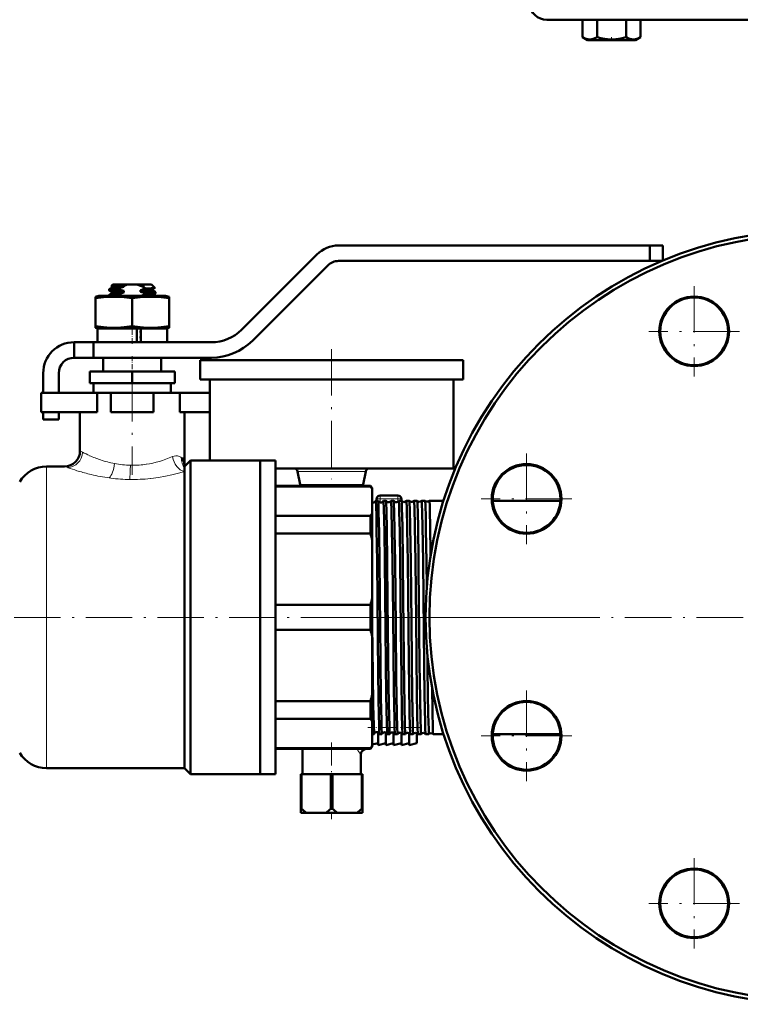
# Model space of a CAD drawing. Extents: x -1768 to 2122, y -1862 to 865.
# Tile 24 of 63: x -1026 to -840, y -516 to -262. Entities that reach past the tile are written whole.
import ezdxf

# ---------------------------------------------------------------- set-up
doc = ezdxf.new("R2010")
doc.units = 0
doc.linetypes.add('DASHDOT', pattern=[18.5, 12, -3, 0.5, -3])

msp = doc.modelspace()

# ---------------------------------------------------------------- linework, layer by layer
at = {"color": 7, "lineweight": 50}
for p, q in [((-890.16, -261.67), (-821.49, -261.67)), ((-880.95, -261.67), (-880.95, -266.21)), ((-877.2, -261.67), (-877.2, -266.21)), ((-869.7, -261.67), (-869.7, -266.21)), ((-865.94, -261.67), (-865.94, -266.2)), ((-865.94, -261.67), (-865.94, -266.2)), ((-880.95, -266.21), (-880.9, -266.24)), ((-879.63, -266.97), (-880.95, -266.21)), ((-879.63, -266.97), (-880.95, -266.21)), ((-879.63, -266.97), (-868.1, -266.97)), ((-868.1, -266.97), (-867.28, -266.97)), ((-867.28, -266.97), (-865.95, -266.2)), ((-867.28, -266.97), (-865.94, -266.2)), ((-865.99, -266.23), (-865.94, -266.2)), ((-863.59, -320.02), (-943.93, -320.02)), ((-863.59, -320.02), (-863.59, -324.02)), ((-860.24, -320.02), (-863.59, -320.02)), ((-860.24, -320.02), (-860.24, -323.94)), ((-949.58, -322.37), (-969.02, -341.8)), ((-966.19, -344.63), (-946.76, -325.19)), ((-943.93, -324.02), (-863.59, -324.02)), ((-860.45, -324.02), (-863.59, -324.02)), ((-1002.24, -330.12), (-1002.6, -330.49)), ((-1002.54, -330.54), (-1002.6, -330.5)), ((-1002.54, -330.53), (-1002.54, -330.95)), ((-998.46, -330.12), (-1002.24, -330.12)), ((-999.38, -330.42), (-1002.04, -330.42)), ((-999.38, -330.42), (-999.38, -330.68)), ((-998.46, -330.12), (-996.02, -330.12)), ((-992.24, -330.12), (-996.02, -330.12)), ((-995.1, -330.48), (-995.1, -330.42)), ((-994.09, -330.42), (-995.1, -330.42)), ((-994.09, -330.42), (-995.1, -330.48)), ((-995.1, -330.48), (-994.85, -330.53)), ((-992.24, -330.12), (-991.4, -330.96)), ((-1005.84, -333.02), (-1006.74, -333.26)), ((-1006.74, -333.66), (-1006.74, -333.26)), ((-997.24, -333.02), (-1005.84, -333.02)), ((-1003.24, -331.62), (-1003.24, -331.36)), ((-1003.24, -333.02), (-1003.24, -332.86)), ((-1003.23, -331.34), (-1002.52, -330.93)), ((-1003.23, -332.84), (-1002.53, -332.44)), ((-1002.54, -332.04), (-1003.22, -331.64)), ((-1002.54, -332.03), (-1002.54, -332.45)), ((-1000.77, -331.13), (-1000.77, -331.4)), ((-1000.77, -332.63), (-1000.77, -332.9)), ((-999.38, -331.75), (-999.38, -332.18)), ((-988.64, -333.02), (-997.24, -333.02)), ((-995.1, -331.98), (-995.1, -331.55)), ((-993.71, -332.6), (-993.71, -332.33)), ((-991.96, -331.3), (-991.4, -330.98)), ((-991.96, -332.8), (-991.26, -332.39)), ((-991.94, -331.29), (-991.94, -331.7)), ((-991.25, -332.09), (-991.94, -331.69)), ((-991.94, -332.79), (-991.94, -333.02)), ((-991.24, -332.37), (-991.24, -332.11)), ((-987.74, -333.26), (-988.64, -333.02)), ((-987.74, -333.26), (-987.74, -333.66)), ((-1006.74, -333.66), (-1006.74, -340.89)), ((-997.24, -333.66), (-997.24, -340.89)), ((-987.74, -333.66), (-987.74, -340.89)), ((-1006.74, -340.89), (-1006.74, -341.28)), ((-987.74, -341.28), (-987.74, -340.89)), ((-1006.74, -341.28), (-1005.84, -341.52)), ((-997.24, -341.52), (-1006.24, -341.52)), ((-1006.24, -341.52), (-1006.24, -345.02)), ((-996.04, -341.52), (-997.24, -341.52)), ((-996.04, -341.52), (-996.04, -345.02)), ((-995.04, -341.52), (-996.04, -341.52)), ((-995.04, -342.04), (-995.1, -342.05)), ((-995.1, -342.48), (-995.1, -342.05)), ((-995.1, -342.05), (-995.04, -342.05)), ((-995.1, -342.48), (-995.04, -342.49)), ((-995.04, -342.48), (-995.1, -342.48)), ((-988.24, -341.52), (-995.04, -341.52)), ((-995.04, -345.02), (-995.04, -341.52)), ((-988.64, -341.52), (-987.74, -341.28)), ((-988.24, -341.52), (-988.24, -345.02)), ((-1012.24, -345.02), (-1007.24, -345.02)), ((-1012.24, -349.02), (-1012.24, -345.02)), ((-976.8, -345.02), (-1007.24, -345.02)), ((-1007.24, -349.02), (-1007.24, -345.02)), ((-995.04, -343.54), (-995.1, -343.55)), ((-995.1, -343.98), (-995.1, -343.55)), ((-995.1, -343.55), (-995.04, -343.55)), ((-995.1, -343.98), (-995.04, -343.99)), ((-995.04, -343.98), (-995.1, -343.98)), ((-1012.24, -349.02), (-1007.24, -349.02)), ((-1007.24, -349.02), (-976.8, -349.02)), ((-1004.74, -349.02), (-1004.74, -352.62)), ((-1002.96, -349.02), (-997.24, -349.02)), ((-997.24, -349.02), (-991.52, -349.02)), ((-989.74, -349.02), (-989.74, -352.62)), ((-979.74, -349.62), (-945.74, -349.62)), ((-979.74, -349.62), (-979.74, -354.62)), ((-945.74, -349.62), (-911.74, -349.62)), ((-911.74, -349.62), (-911.74, -354.62)), ((-1020.24, -353.02), (-1020.24, -358.12)), ((-1016.24, -358.12), (-1016.24, -353.02)), ((-997.24, -352.62), (-1008.24, -352.62)), ((-1008.24, -355.62), (-1008.24, -352.62)), ((-986.24, -352.62), (-997.24, -352.62)), ((-997.24, -355.62), (-997.24, -352.62)), ((-986.24, -355.62), (-986.24, -352.62)), ((-997.24, -355.62), (-1008.24, -355.62)), ((-1007.24, -355.62), (-1007.24, -358.12)), ((-986.24, -355.62), (-997.24, -355.62)), ((-987.24, -358.12), (-987.24, -355.62)), ((-979.74, -354.62), (-945.74, -354.62)), ((-977.24, -354.62), (-977.24, -375.62)), ((-945.74, -354.62), (-911.74, -354.62)), ((-914.24, -354.62), (-914.24, -377.62)), ((-1020.74, -358.12), (-1006.31, -358.12)), ((-1020.74, -363.12), (-1020.74, -358.12)), ((-1002.74, -358.12), (-1006.31, -358.12)), ((-1006.31, -363.12), (-1006.31, -358.12)), ((-1002.74, -358.12), (-991.74, -358.12)), ((-1002.74, -363.12), (-1002.74, -358.12)), ((-984.91, -358.12), (-991.74, -358.12)), ((-991.74, -363.12), (-991.74, -358.12)), ((-984.91, -363.12), (-984.91, -358.12)), ((-984.91, -358.12), (-977.24, -358.12)), ((-977.24, -363.12), (-977.24, -358.12)), ((-1020.74, -363.12), (-1006.31, -363.12)), ((-1020.24, -363.12), (-1020.24, -365.02)), ((-1016.24, -365.02), (-1016.24, -363.12)), ((-1010.74, -363.12), (-1010.74, -373.12)), ((-1002.74, -363.12), (-991.74, -363.12)), ((-984.91, -363.12), (-977.24, -363.12)), ((-983.74, -363.12), (-983.74, -377.12)), ((-1020.24, -365.02), (-1016.24, -365.02)), ((-982.24, -375.62), (-983.74, -377.12)), ((-964.24, -375.62), (-982.24, -375.62)), ((-982.24, -375.62), (-982.24, -416.12)), ((-964.24, -416.12), (-964.24, -375.62)), ((-960.24, -375.62), (-964.24, -375.62)), ((-964.24, -375.62), (-964.24, -416.12)), ((-960.24, -375.62), (-960.24, -416.12)), ((-1014.74, -377.12), (-1019.38, -377.12)), ((-983.74, -377.12), (-983.74, -377.5)), ((-983.74, -377.5), (-983.74, -378.45)), ((-983.74, -378.45), (-983.74, -455.12)), ((-960.24, -377.62), (-945.74, -377.62)), ((-954.55, -378.43), (-953.9, -381.81)), ((-945.74, -377.62), (-914.24, -377.62)), ((-936.93, -378.43), (-937.58, -381.81)), ((-960.24, -382.12), (-935.74, -382.12)), ((-935.74, -382.28), (-960.24, -382.28)), ((-935.74, -382.12), (-935.74, -382.28)), ((-935.24, -382.62), (-935.74, -382.12)), ((-935.24, -382.99), (-935.24, -382.62)), ((-935.24, -389.21), (-935.24, -382.99)), ((-933.75, -385.97), (-934.36, -385.97)), ((-934.19, -385.62), (-934.19, -385.97)), ((-933.19, -384.62), (-930.94, -384.62)), ((-931.74, -385.97), (-932.37, -385.97)), ((-930.94, -384.62), (-928.69, -384.62)), ((-929.72, -385.97), (-930.38, -385.97)), ((-927.7, -385.97), (-928.4, -385.97)), ((-927.69, -385.98), (-927.7, -385.97)), ((-927.69, -385.62), (-927.69, -385.98)), ((-926.42, -385.97), (-926.43, -385.98)), ((-925.67, -385.97), (-926.42, -385.97)), ((-925.67, -385.98), (-925.67, -385.97)), ((-924.45, -385.97), (-924.45, -385.98)), ((-923.65, -385.97), (-924.45, -385.97)), ((-923.64, -385.98), (-923.65, -385.97)), ((-922.47, -385.97), (-922.48, -385.98)), ((-921.62, -385.97), (-922.47, -385.97)), ((-921.61, -385.98), (-921.62, -385.97)), ((-920.5, -385.97), (-920.51, -385.98)), ((-916.84, -385.97), (-920.5, -385.97)), ((-886.66, -385.97), (-904.14, -385.97)), ((-935.24, -396.18), (-935.24, -389.21)), ((-960.24, -389.92), (-935.74, -389.92)), ((-935.74, -389.92), (-935.74, -394.46)), ((-935.74, -394.46), (-960.24, -394.46)), ((-935.24, -411.19), (-935.24, -396.18)), ((-921.19, -408.43), (-921.27, -401.67)), ((-935.24, -416.12), (-935.24, -411.19)), ((-960.24, -412.91), (-935.74, -412.91)), ((-935.74, -412.91), (-935.74, -416.12)), ((-982.24, -416.12), (-982.24, -456.62)), ((-964.24, -456.62), (-964.24, -416.12)), ((-964.24, -416.12), (-964.24, -456.62)), ((-960.24, -416.12), (-960.24, -456.62)), ((-935.74, -416.12), (-935.74, -419.33)), ((-935.24, -421.05), (-935.24, -416.12)), ((-935.74, -419.33), (-960.24, -419.33)), ((-935.24, -436.07), (-935.24, -421.05)), ((-935.24, -443.04), (-935.24, -436.07)), ((-960.24, -437.79), (-935.74, -437.79)), ((-935.74, -437.79), (-935.74, -442.33)), ((-935.74, -442.33), (-960.24, -442.33)), ((-935.24, -449.26), (-935.24, -443.04)), ((-934.76, -446.27), (-935.24, -446.27)), ((-933.74, -445.87), (-933.74, -449.12)), ((-932.74, -446.27), (-933.36, -446.27)), ((-931.74, -445.9), (-931.74, -449.12)), ((-930.73, -446.27), (-931.38, -446.27)), ((-929.74, -445.94), (-929.74, -449.12)), ((-928.71, -446.27), (-929.39, -446.27)), ((-928.7, -446.27), (-928.71, -446.27)), ((-927.74, -445.97), (-927.74, -449.12)), ((-927.41, -446.27), (-927.42, -446.27)), ((-926.69, -446.27), (-927.41, -446.27)), ((-926.68, -446.27), (-926.69, -446.27)), ((-925.74, -446.01), (-925.74, -449.12)), ((-925.43, -446.27), (-925.44, -446.27)), ((-924.66, -446.27), (-925.43, -446.27)), ((-924.66, -446.27), (-924.66, -446.27)), ((-923.74, -446.04), (-923.74, -448.62)), ((-923.46, -446.27), (-923.46, -446.27)), ((-922.63, -446.27), (-923.46, -446.27)), ((-922.63, -446.27), (-922.63, -446.27)), ((-921.49, -446.27), (-921.49, -446.27)), ((-920.6, -446.27), (-921.49, -446.27)), ((-920.6, -446.27), (-920.6, -446.27)), ((-919.52, -446.27), (-919.52, -446.27)), ((-916.84, -446.27), (-919.52, -446.27)), ((-886.66, -446.27), (-904.14, -446.27)), ((-960.24, -449.97), (-935.74, -449.97)), ((-960.24, -450.12), (-935.74, -450.12)), ((-953.24, -450.12), (-953.24, -456.62)), ((-935.24, -449.62), (-935.74, -450.12)), ((-935.74, -449.97), (-935.74, -450.12)), ((-933.74, -448.62), (-935.24, -449)), ((-935.24, -449.62), (-935.24, -449.26)), ((-931.74, -448.62), (-933.74, -449.12)), ((-929.74, -448.62), (-931.74, -449.12)), ((-927.74, -448.62), (-929.74, -449.12)), ((-925.74, -448.62), (-927.74, -449.12)), ((-923.74, -448.62), (-925.74, -449.12)), ((-938.24, -451.62), (-938.24, -456.62)), ((-1019.38, -455.12), (-983.74, -455.12)), ((-983.74, -455.12), (-982.24, -456.62)), ((-982.24, -456.62), (-964.24, -456.62)), ((-960.24, -456.62), (-964.24, -456.62)), ((-953.74, -456.62), (-953.74, -465.62)), ((-953.74, -456.62), (-953.5, -456.62)), ((-953.5, -456.62), (-953.5, -465.62)), ((-945.98, -456.62), (-953.5, -456.62)), ((-945.98, -456.62), (-945.98, -465.62)), ((-945.98, -456.62), (-945.5, -456.62)), ((-945.5, -456.62), (-945.5, -465.62)), ((-937.98, -456.62), (-945.5, -456.62)), ((-937.98, -456.62), (-937.98, -465.62)), ((-937.98, -456.62), (-937.74, -456.62)), ((-937.74, -456.62), (-937.74, -465.62)), ((-953.74, -465.62), (-953.5, -465.62)), ((-953.74, -466.62), (-953.74, -465.62)), ((-945.98, -465.62), (-945.5, -465.62)), ((-937.98, -465.62), (-937.74, -465.62)), ((-937.74, -466.62), (-937.74, -465.62)), ((-953.74, -466.62), (-952.29, -466.62)), ((-947.2, -466.62), (-952.29, -466.62)), ((-947.2, -466.62), (-944.29, -466.62)), ((-939.2, -466.62), (-944.29, -466.62)), ((-939.2, -466.62), (-937.74, -466.62))]:
    msp.add_line(p, q, dxfattribs=at)
at = {"color": 7, "linetype": 'DASHDOT', "lineweight": 18, "ltscale": 0.02298}
msp.add_line((-873.45, -267.05), (-873.45, -266.13), dxfattribs=at)
at = {"color": 7, "linetype": 'DASHDOT', "lineweight": 18}
for p, q in [((-852.11, -330.51), (-852.11, -353.91)), ((-840.41, -342.21), (-863.81, -342.21)), ((-945.74, -346.82), (-945.74, -380.42)), ((-997.24, -353.47), (-997.24, -379.27)), ((-895.4, -373.81), (-895.4, -397.21)), ((-883.7, -385.51), (-907.1, -385.51)), ((-923.24, -416.12), (-1067.24, -416.12)), ((-691.49, -416.12), (-951.49, -416.12)), ((-883.12, -416.12), (-925.68, -416.12)), ((-895.4, -435.04), (-895.4, -458.44)), ((-883.7, -446.74), (-907.1, -446.74)), ((-852.11, -478.33), (-852.11, -501.73)), ((-840.41, -490.03), (-863.81, -490.03))]:
    msp.add_line(p, q, dxfattribs=at)
at = {"color": 7, "linetype": 'DASHDOT', "lineweight": 18, "ltscale": 0.019064}
msp.add_line((-997.24, -332.96), (-997.24, -333.72), dxfattribs=at)
at = {"color": 7, "linetype": 'DASHDOT', "lineweight": 18, "ltscale": 0.124063}
msp.add_line((-997.24, -345.44), (-997.24, -340.47), dxfattribs=at)
at = {"color": 7, "linetype": 'DASHDOT', "lineweight": 18, "ltscale": 0.108015}
msp.add_line((-997.24, -348.66), (-997.24, -352.98), dxfattribs=at)
at = {"color": 7, "lineweight": 18}
for p, q in [((-1008.26, -374.33), (-1008.25, -374.33)), ((-1001.83, -376.4), (-1001.82, -376.4)), ((-993.61, -376.56), (-993.58, -376.56)), ((-984.49, -374.91), (-984.46, -374.94)), ((-1019.38, -416.12), (-1019.38, -377.12)), ((-1013.91, -377.43), (-1014.74, -377.12)), ((-1013.81, -377.46), (-1013.91, -377.43)), ((-1011.23, -378.31), (-1011.52, -378.22)), ((-936.93, -378.43), (-954.55, -378.43)), ((-1002.74, -380.15), (-1003.17, -380.1)), ((-992.45, -380.24), (-992.53, -380.24)), ((-937.58, -381.81), (-953.9, -381.81)), ((-933.19, -385.49), (-933.19, -384.62)), ((-933.19, -385.49), (-933.19, -386.42)), ((-933.19, -385.49), (-928.69, -385.49)), ((-928.69, -385.49), (-928.69, -384.62)), ((-928.69, -385.49), (-928.69, -386.26)), ((-1019.38, -455.12), (-1019.38, -416.12))]:
    msp.add_line(p, q, dxfattribs=at)
at = {"color": 7, "linetype": 'DASHDOT', "lineweight": 18, "ltscale": 0.038426}
msp.add_line((-932.61, -416.12), (-934.15, -416.12), dxfattribs=at)
at = {"color": 7, "linetype": 'DASHDOT', "lineweight": 18, "ltscale": 0.039322}
msp.add_line((-930.59, -416.12), (-932.16, -416.12), dxfattribs=at)
at = {"color": 7, "linetype": 'DASHDOT', "lineweight": 18, "ltscale": 0.040366}
msp.add_line((-928.57, -416.12), (-930.18, -416.12), dxfattribs=at)
at = {"color": 7, "linetype": 'DASHDOT', "lineweight": 18, "ltscale": 0.041531}
msp.add_line((-926.54, -416.12), (-928.2, -416.12), dxfattribs=at)
at = {"color": 7, "linetype": 'DASHDOT', "lineweight": 18, "ltscale": 0.042877}
msp.add_line((-924.51, -416.12), (-926.23, -416.12), dxfattribs=at)
at = {"color": 7, "linetype": 'DASHDOT', "lineweight": 18, "ltscale": 0.044397}
msp.add_line((-922.48, -416.12), (-924.26, -416.12), dxfattribs=at)
at = {"color": 7, "linetype": 'DASHDOT', "lineweight": 18, "ltscale": 0.34502}
msp.add_line((-922.59, -444.62), (-936.39, -444.62), dxfattribs=at)
at = {"color": 7, "linetype": 'DASHDOT', "lineweight": 18, "ltscale": 0.495023}
msp.add_line((-945.74, -448.47), (-945.74, -468.27), dxfattribs=at)
at = {"color": 7, "lineweight": 50}
for points in [[(-880.95, -266.21), (-880.47, -266.46), (-880.01, -266.64), (-879.59, -266.74), (-879.17, -266.79), (-878.54, -266.74), (-877.9, -266.55), (-877.2, -266.21)], [(-877.2, -266.21), (-876.24, -266.46), (-875.31, -266.64), (-874.47, -266.74), (-873.63, -266.79), (-872.37, -266.74), (-871.09, -266.55), (-869.7, -266.21)], [(-869.7, -266.21), (-869.22, -266.46), (-868.75, -266.64), (-868.33, -266.74), (-867.82, -266.79)], [(-867.82, -266.79), (-867.24, -266.72), (-866.64, -266.54), (-865.94, -266.2)], [(-1002.04, -330.42), (-1002.52, -330.46), (-1002.59, -330.48), (-1002.6, -330.48), (-1002.6, -330.49)], [(-1002.54, -330.53), (-1002.53, -330.53), (-1002.53, -330.52), (-1002.52, -330.51), (-1002.48, -330.49), (-1002.04, -330.42)], [(-999.38, -330.68), (-1001.19, -330.78), (-1001.87, -330.83), (-1002.41, -330.9), (-1002.5, -330.92), (-1002.53, -330.94)], [(-997.24, -333.66), (-999.31, -333.4), (-1001.12, -333.28), (-1002.86, -333.28), (-1004.67, -333.4), (-1006.74, -333.66)], [(-1000.77, -331.4), (-1002.48, -331.5), (-1003.02, -331.56), (-1003.22, -331.6), (-1003.23, -331.61), (-1003.24, -331.62), (-1003.24, -331.62)], [(-1003.23, -331.34), (-1003.19, -331.33), (-1003.07, -331.3), (-1002.23, -331.22), (-1000.77, -331.13)], [(-1003.23, -332.84), (-1003.19, -332.83), (-1003.07, -332.8), (-1002.23, -332.72), (-1000.77, -332.63)], [(-1000.77, -332.9), (-1002.2, -332.98), (-1002.73, -333.02)], [(-1002.54, -332.03), (-1002.54, -332.02), (-1002.53, -332.01), (-1002.51, -332), (-1002.3, -331.96), (-1001.81, -331.91), (-999.38, -331.75)], [(-999.38, -332.18), (-1001.54, -332.3), (-1002.13, -332.36), (-1002.46, -332.41), (-1002.53, -332.44)], [(-987.74, -333.66), (-989.81, -333.4), (-991.62, -333.28), (-993.36, -333.28), (-995.17, -333.4), (-997.24, -333.66)], [(-995.1, -331.55), (-993.3, -331.46), (-992.31, -331.37), (-992.03, -331.33), (-991.96, -331.3)], [(-991.94, -331.7), (-991.94, -331.7), (-991.94, -331.71), (-991.95, -331.71), (-991.97, -331.72), (-992.18, -331.77), (-992.58, -331.81), (-993.82, -331.9), (-995.1, -331.98)], [(-994.48, -333.02), (-992.79, -332.91), (-992.12, -332.84), (-991.99, -332.81), (-991.96, -332.8)], [(-991.4, -330.98), (-991.43, -330.98), (-991.54, -331), (-992.34, -331.05), (-993.73, -331.11)], [(-993.71, -332.33), (-992, -332.22), (-991.46, -332.17), (-991.27, -332.13), (-991.25, -332.12), (-991.24, -332.11), (-991.24, -332.11), (-991.24, -332.11)], [(-991.26, -332.39), (-991.29, -332.41), (-991.42, -332.44), (-992.26, -332.52), (-993.71, -332.6)], [(-997.24, -340.89), (-999.31, -341.15), (-1001.12, -341.27), (-1002.86, -341.27), (-1004.67, -341.15), (-1006.74, -340.89)], [(-987.74, -340.89), (-989.81, -341.15), (-991.62, -341.27), (-993.36, -341.27), (-995.17, -341.15), (-997.24, -340.89)], [(-984.46, -374.94), (-984.17, -375.33), (-983.95, -375.78), (-983.82, -376.29), (-983.76, -376.7), (-983.74, -377.12)], [(-934.02, -401.67), (-934.13, -393.43), (-934.19, -390.15), (-934.27, -387.09), (-934.33, -386.1), (-934.35, -385.99), (-934.35, -385.98), (-934.35, -385.97), (-934.35, -385.97), (-934.36, -385.97)], [(-933.41, -401.67), (-933.51, -394.19), (-933.61, -388.91), (-933.68, -386.81), (-933.71, -386.22), (-933.73, -386.03), (-933.74, -385.98)], [(-932.03, -401.67), (-932.13, -393.99), (-932.25, -387.98), (-932.33, -386.2), (-932.36, -386), (-932.36, -385.98), (-932.36, -385.98), (-932.37, -385.97), (-932.37, -385.97)], [(-931.39, -401.67), (-931.5, -393.52), (-931.6, -388.45), (-931.66, -386.73), (-931.72, -386.02), (-931.73, -385.98)], [(-930.05, -401.67), (-930.16, -393.4), (-930.26, -388.34), (-930.33, -386.48), (-930.37, -386.03), (-930.37, -385.99), (-930.38, -385.98), (-930.38, -385.98), (-930.38, -385.97), (-930.38, -385.97)], [(-929.37, -401.67), (-929.48, -394.14), (-929.58, -388.6), (-929.64, -386.88), (-929.69, -386.11), (-929.7, -386), (-929.71, -385.98)], [(-928.07, -401.67), (-928.17, -394.02), (-928.27, -388.76), (-928.32, -387.06), (-928.37, -386.1), (-928.39, -385.99), (-928.4, -385.98), (-928.4, -385.97), (-928.4, -385.97), (-928.4, -385.97)], [(-927.35, -401.67), (-927.48, -392.62), (-927.59, -387.71), (-927.64, -386.37), (-927.68, -386.04), (-927.69, -385.99), (-927.69, -385.98)], [(-926.09, -401.67), (-926.2, -393.39), (-926.32, -387.68), (-926.37, -386.35), (-926.41, -386.02), (-926.41, -385.99), (-926.42, -385.98), (-926.42, -385.97), (-926.42, -385.97), (-926.42, -385.97)], [(-925.33, -401.67), (-925.45, -392.8), (-925.55, -388.1), (-925.6, -386.68), (-925.65, -386.08), (-925.66, -385.99), (-925.67, -385.98)], [(-924.11, -401.67), (-924.23, -392.69), (-924.34, -387.62), (-924.4, -386.32), (-924.43, -386.01), (-924.44, -385.99), (-924.44, -385.98), (-924.44, -385.97), (-924.44, -385.97), (-924.45, -385.97)], [(-923.3, -401.67), (-923.43, -392.67), (-923.5, -389.27), (-923.58, -386.66), (-923.62, -386.07), (-923.64, -385.99), (-923.64, -385.98), (-923.64, -385.98)], [(-922.14, -401.67), (-922.26, -392.6), (-922.33, -389.19), (-922.41, -386.62), (-922.45, -386.05), (-922.46, -385.98), (-922.47, -385.98), (-922.47, -385.97), (-922.47, -385.97)], [(-921.27, -401.67), (-921.39, -393.49), (-921.44, -390.22), (-921.53, -387.13), (-921.59, -386.13), (-921.61, -386), (-921.61, -385.98), (-921.61, -385.98)], [(-920.19, -400.02), (-920.3, -392.18), (-920.36, -389.19), (-920.42, -387), (-920.45, -386.35), (-920.49, -386.01), (-920.49, -385.99), (-920.5, -385.98), (-920.5, -385.97), (-920.5, -385.97), (-920.5, -385.97)], [(-933.37, -446.26), (-933.39, -446.16), (-933.43, -445.64), (-933.5, -443.3), (-933.53, -442.01), (-933.7, -430.85), (-933.91, -411.48), (-934.02, -401.67)], [(-932.74, -446.27), (-932.74, -446.27), (-932.75, -446.27), (-932.75, -446.27), (-932.76, -446.25), (-932.78, -446.09), (-932.85, -444.7), (-932.9, -442.74), (-933, -437.04), (-933.13, -427.01), (-933.41, -401.67)], [(-931.38, -446.27), (-931.4, -446.2), (-931.43, -445.86), (-931.52, -443.37), (-931.64, -436.33), (-931.74, -428.04), (-932.03, -401.67)], [(-930.73, -446.27), (-930.73, -446.27), (-930.73, -446.27), (-930.73, -446.27), (-930.74, -446.26), (-930.75, -446.22), (-930.78, -445.81), (-930.84, -444.4), (-930.96, -438.51), (-931.03, -433.6), (-931.28, -411.97), (-931.39, -401.67)], [(-929.4, -446.27), (-929.4, -446.26), (-929.41, -446.22), (-929.44, -445.98), (-929.49, -444.76), (-929.55, -442.56), (-929.68, -434.93), (-929.89, -415.56), (-930.05, -401.67)], [(-928.71, -446.27), (-928.71, -446.27), (-928.71, -446.27), (-928.71, -446.27), (-928.72, -446.25), (-928.74, -446.09), (-928.81, -444.7), (-928.9, -440.97), (-929.04, -431.73), (-929.19, -418.65), (-929.37, -401.67)], [(-927.42, -446.27), (-927.42, -446.26), (-927.43, -446.23), (-927.45, -446.05), (-927.52, -444.69), (-927.6, -440.95), (-927.74, -431.69), (-927.87, -419.45), (-928.07, -401.67)], [(-926.69, -446.27), (-926.69, -446.27), (-926.69, -446.27), (-926.69, -446.27), (-926.7, -446.26), (-926.7, -446.22), (-926.74, -445.81), (-926.8, -444.4), (-926.92, -438.51), (-926.99, -433.6), (-927.24, -411.24), (-927.35, -401.67)], [(-925.44, -446.27), (-925.44, -446.26), (-925.45, -446.21), (-925.49, -445.88), (-925.54, -444.54), (-925.63, -440.66), (-925.8, -427.67), (-926.09, -401.67)], [(-924.66, -446.27), (-924.66, -446.27), (-924.66, -446.27), (-924.67, -446.27), (-924.67, -446.26), (-924.68, -446.24), (-924.71, -445.98), (-924.74, -445.46), (-924.8, -443.71), (-924.93, -436.22), (-925.15, -417.67), (-925.33, -401.67)], [(-923.46, -446.27), (-923.47, -446.26), (-923.47, -446.24), (-923.49, -446.08), (-923.56, -444.85), (-923.64, -441.26), (-923.73, -435.9), (-923.95, -416.59), (-924.11, -401.67)], [(-922.63, -446.27), (-922.64, -446.27), (-922.64, -446.27), (-922.64, -446.27), (-922.65, -446.25), (-922.67, -446.09), (-922.74, -444.7), (-922.79, -442.74), (-922.89, -437.04), (-923.01, -428.35), (-923.28, -403.7), (-923.3, -401.67)], [(-921.49, -446.27), (-921.5, -446.26), (-921.51, -446.22), (-921.54, -445.88), (-921.57, -445.27), (-921.63, -443.27), (-921.75, -436.14), (-921.85, -428.63), (-922.14, -401.67)], [(-934.76, -446.27), (-934.76, -446.27), (-934.76, -446.27), (-934.76, -446.27), (-934.77, -446.26), (-934.77, -446.24), (-934.8, -445.96), (-934.88, -444.06), (-934.99, -438.83), (-935.1, -430.84), (-935.24, -418.13)], [(-920.6, -446.27), (-920.61, -446.27), (-920.61, -446.27), (-920.61, -446.26), (-920.63, -446.18), (-920.68, -445.45), (-920.76, -442.88), (-920.79, -441.48), (-920.96, -429.81), (-921, -425.99)], [(-919.52, -446.27), (-919.52, -446.27), (-919.53, -446.26), (-919.54, -446.19), (-919.58, -445.67), (-919.61, -445.01), (-919.72, -440.18), (-919.81, -434.41)]]:
    msp.add_lwpolyline(points, dxfattribs=at)
at = {"color": 7, "lineweight": 18}
for points in [[(-986.83, -374.59), (-986.38, -374.44), (-985.95, -374.37), (-985.55, -374.39), (-985.27, -374.45), (-985.01, -374.54), (-984.73, -374.7), (-984.49, -374.91)], [(-983.74, -378.45), (-985.31, -378.89), (-987.01, -379.31), (-988.69, -379.67), (-990.45, -379.97), (-992.45, -380.24)]]:
    msp.add_lwpolyline(points, dxfattribs=at)
at = {"color": 7, "lineweight": 50}
for centre, radius in [((-821.49, -416.12), 100), ((-821.49, -416.12), 99), ((-852.11, -342.21), 9), ((-852.11, -342.21), 8.75), ((-895.4, -385.51), 9), ((-895.4, -385.51), 8.75), ((-895.4, -446.74), 9), ((-895.4, -446.74), 8.75), ((-852.11, -490.03), 9), ((-852.11, -490.03), 8.75)]:
    msp.add_circle(centre, radius, dxfattribs=at)
for centre, radius, start, end in [((-890.16, -257.17), 4.5, 185, 270), ((-943.93, -328.02), 8, 90, 135), ((-943.93, -328.02), 4, 90, 135), ((-1002.6, -330.49), 0.00746, 137.0131, 258.8467), ((-994.77, -347.13), 17.08, 105.6584, 110.5823), ((-996.85, -336.61), 6.68, 103.8972, 112.2168), ((-997.63, -336.61), 6.68, 67.7832, 76.1028), ((-1003.27, -266.91), 64.18, 277.5336, 278.223), ((-999.36, -340.6), 11.03, 59.3221, 65.8829), ((-1003.22, -331.36), 0.0203, 109.9063, 167.2623), ((-1003.22, -331.62), 0.0248, 192.3602, 250.3641), ((-1003.22, -332.86), 0.0203, 109.9063, 167.2623), ((-996.75, -318.48), 13.53, 252.6988, 258.7974), ((-994.77, -348.63), 17.08, 105.6584, 110.5823), ((-996.13, -317.79), 15.81, 252.9195, 254.5489), ((-999.38, -316.03), 16.1, 285.4046, 290.5381), ((-997.56, -344.67), 12.93, 72.6833, 79.0623), ((-999.49, -317.21), 16.43, 285.8665, 290.5815), ((-991.4, -330.97), 0.00656, 271.1593, 39.6335), ((-991.26, -332.37), 0.0248, 289.6359, 347.6398), ((-991.26, -332.11), 0.0203, 12.7377, 70.0937), ((-976.8, -334.02), 11, 270, 315), ((-1012.24, -353.02), 8, 90, 180), ((-976.8, -334.02), 15, 270, 315), ((-1012.24, -353.02), 4, 90, 180), ((-1014.74, -373.12), 4, 270, 360), ((-1019.38, -385.12), 8, 90, 150), ((-955.54, -378.62), 1, 11, 90), ((-935.94, -378.62), 1, 90, 169), ((-952.92, -381.62), 1, 191, 210), ((-938.56, -381.62), 1, 330, 349), ((-943.43, -388.2), 9.71, 32.4772, 37.6198), ((-895.4, -385.51), 8.75, 163.6447, 173.8521), ((-935.06, -385.72), 0.747, 256.0014, 266.7107), ((-935.06, -385.72), 0.742, 266.5625, 339.3988), ((-934.35, -385.99), 0.0165, 117.6452, 173.7408), ((-933.19, -385.62), 1, 90, 180), ((-933.76, -385.99), 0.013, 10.0391, 67.161), ((-933.06, -385.69), 0.742, 203.2577, 266.8341), ((-933.06, -385.69), 0.743, 266.5951, 336.7309), ((-932.36, -385.98), 0.0127, 112.7397, 170.154), ((-931.74, -385.98), 0.0106, 13.8716, 71.3965), ((-931.06, -385.65), 0.743, 206.0675, 266.8017), ((-931.06, -385.65), 0.743, 266.6177, 333.9285), ((-930.38, -385.98), 0.0102, 108.4854, 166.2273), ((-929.72, -385.98), 0.00882, 18.032, 74.9287), ((-929.06, -385.62), 0.743, 208.9859, 266.785), ((-929.06, -385.62), 0.744, 266.6422, 331.0086), ((-928.69, -385.62), 1, 0, 90), ((-928.4, -385.98), 0.0085, 105.005, 162.0686), ((-927.06, -385.58), 0.744, 212.0215, 266.7687), ((-927.06, -385.58), 0.744, 266.6533, 327.981), ((-925.06, -385.55), 0.744, 215.1709, 266.7574), ((-925.06, -385.55), 0.745, 266.6688, 324.8269), ((-923.06, -385.51), 0.745, 218.471, 266.7494), ((-923.06, -385.51), 0.745, 266.6826, 321.5263), ((-921.06, -385.48), 0.745, 221.9387, 266.7338), ((-921.06, -385.48), 0.745, 266.6836, 318.0709), ((-943.43, -383.99), 9.71, 322.3802, 327.5228), ((-969.15, -405.1), 35.06, 14.7323, 17.6624), ((-969.15, -402.28), 35.06, 342.3376, 345.2677), ((-969.15, -429.97), 35.06, 14.7323, 17.6624), ((-969.15, -427.15), 35.06, 342.3376, 345.2677), ((-943.43, -448.25), 9.71, 32.4772, 37.6198), ((-934.76, -446.26), 0.0148, 295.1412, 351.8651), ((-934.06, -446.54), 0.742, 89.0611, 158.0721), ((-934.06, -446.54), 0.742, 21.8913, 89.3357), ((-933.36, -446.26), 0.0144, 188.0011, 244.8198), ((-932.06, -446.57), 0.743, 89.0868, 155.3262), ((-932.75, -446.26), 0.0119, 291.0138, 348.3596), ((-932.06, -446.57), 0.742, 24.6329, 89.3059), ((-931.37, -446.26), 0.0113, 191.7846, 249.4823), ((-930.73, -446.26), 0.00951, 286.6083, 343.7304), ((-930.06, -446.61), 0.743, 89.1094, 152.4861), ((-930.06, -446.61), 0.743, 27.4945, 89.2775), ((-929.39, -446.26), 0.00926, 195.8285, 253.415), ((-928.06, -446.65), 0.744, 89.1359, 149.5019), ((-928.06, -446.65), 0.744, 30.4735, 89.2647), ((-926.06, -446.68), 0.744, 89.1425, 146.4139), ((-926.06, -446.68), 0.744, 33.566, 89.242), ((-924.06, -446.72), 0.745, 89.1588, 143.1874), ((-924.06, -446.72), 0.745, 36.7959, 89.2349), ((-922.06, -446.75), 0.745, 89.1654, 139.8129), ((-922.06, -446.75), 0.745, 40.1743, 89.2253), ((-920.06, -446.79), 0.745, 89.1726, 136.2438), ((-920.06, -446.79), 0.745, 43.7378, 89.2165), ((-936.74, -451.62), 1.5, 90, 180), ((-943.43, -444.05), 9.71, 322.3802, 327.5228), ((-1019.38, -447.12), 8, 210, 270), ((-946.52, -458.43), 10.02, 225.9051, 234.8938), ((-952.96, -458.43), 10.02, 305.1062, 314.0949), ((-938.52, -458.43), 10.02, 225.9051, 234.8938), ((-944.96, -458.43), 10.02, 305.1062, 314.0949)]:
    msp.add_arc(centre, radius, start, end, dxfattribs=at)
at = {"color": 7, "lineweight": 18}
for centre, radius, start, end in [((-1003.82, -360.87), 14.07, 240.5599, 243.5271), ((-991.82, -336.9), 40.88, 243.4383, 246.284), ((-994.79, -344.09), 33.11, 246.0145, 251.2602), ((-996.44, -349.05), 27.87, 251.2071, 258.8605), ((-997.28, -352.46), 24.36, 259.2698, 268.9287), ((-997.14, -353.1), 23.73, 269.7459, 278.5489), ((-991.86, -315.07), 66.14, 250.6172, 252.704), ((-995.09, -325.3), 55.41, 253.0625, 256.6919), ((-997.19, -351.14), 25.69, 268.7901, 269.8962), ((-996.48, -331.43), 49.12, 256.6244, 262.172), ((-997.24, -336.33), 44.17, 262.8469, 269.1715), ((-997.22, -336.54), 43.96, 269.1384, 276.1259), ((-907.58, -431.67), 36.58, 210.2967, 213.0575)]:
    msp.add_arc(centre, radius, start, end, dxfattribs=at)
for centre, major_axis, ratio, start_param, end_param in [((-1013.91, -373.46), (-1.46, -3.73), 0.945613, 0.39171, 1.924602), ((-1003.17, -376.4), (-0.59, -3.96), 0.335677, 0.418583, 1.620882), ((-977.08, -300.32), (-26.27, -75.47), 0.479604, 0.250036, 0.408154), ((-983.74, -374.59), (1.24, -3.8), 0.75544, 4.471603, 5.876861), ((-980.71, -374.91), (-2.44, -3.17), 0.915708, 5.326005, 6.056427), ((-997.88, -376.84), (-0.07, -4), 0.036759, 0.419142, 1.571398), ((-933.19, -385.62), (-1, 0), 0.132164, 4.712389, 6.283185), ((-928.69, -385.62), (1, 0), 0.132164, 0, 1.570796)]:
    msp.add_ellipse(centre, major_axis=major_axis, ratio=ratio, start_param=start_param, end_param=end_param, dxfattribs=at)

doc.saveas('drawing.dxf')
